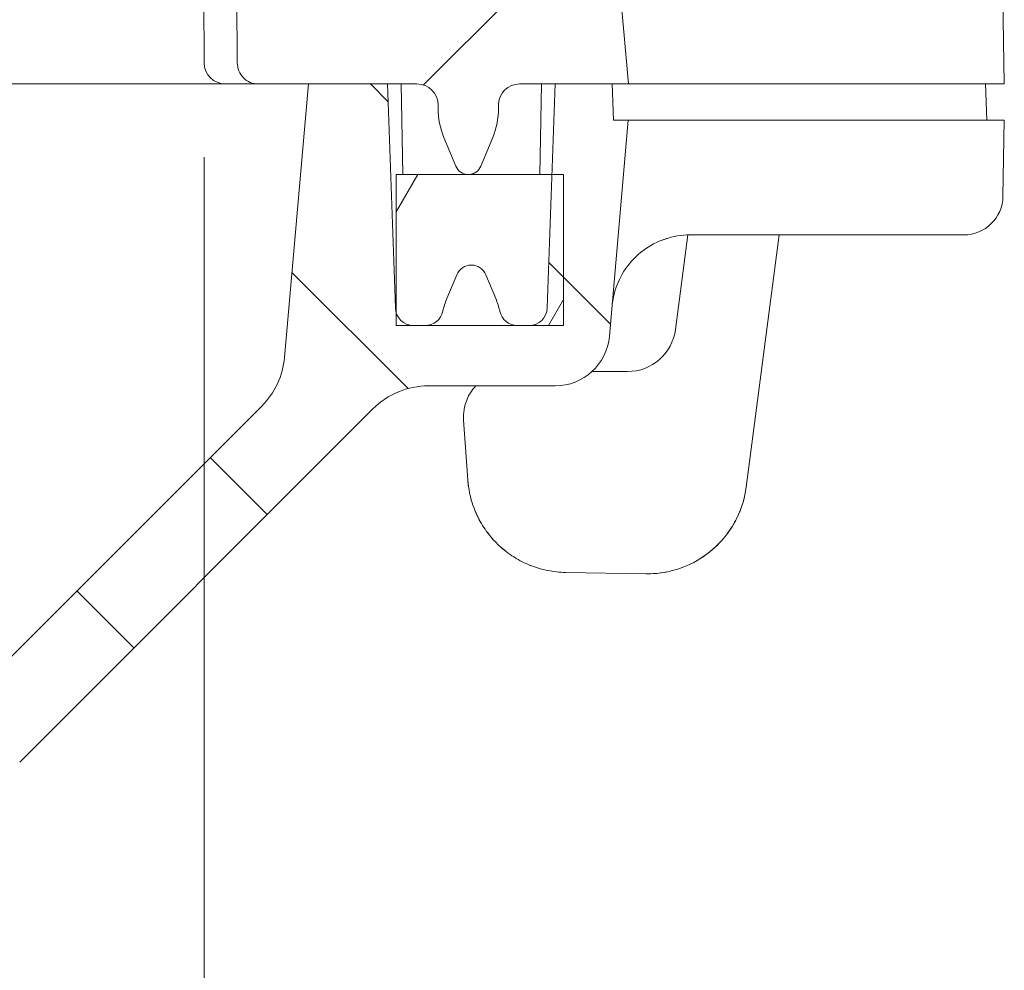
# Model space of a CAD drawing. Header units: inches. Extents: x 0.3 to 84.8, y 1.5 to 53.5.
# Tile 47 of 107: x 37.4 to 39, y 41.4 to 43. Entities that reach past the tile are written whole.
import ezdxf

# ---------------------------------------------------------------- set-up
doc = ezdxf.new("R2010")
doc.units = ezdxf.units.IN
doc.header["$LTSCALE"] = 2.5
doc.header["$MEASUREMENT"] = 0
for name, color, linetype, lineweight in [('Dimension (ANSI)', 7, 'Continuous', 9), ('Hatch (ANSI)', 7, 'Continuous', 9), ('Visible (ANSI)', 7, 'Continuous', 18)]:
    doc.layers.add(name, color=color, linetype=linetype, lineweight=lineweight)
doc.styles.add('Note Text (ANSI)', font='arial.ttf')
doc.dimstyles.new('.XX', dxfattribs={"dimscale": 2.5, "dimtxt": 0.0949999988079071, "dimasz": 0.125, "dimexe": 0.1875, "dimexo": 0.0625, "dimgap": 0.0625, "dimtad": 0, "dimtih": 1, "dimtoh": 1, "dimrnd": 1e-08, "dimzin": 0, "dimdsep": 46, "dimtxsty": 'Note Text (ANSI)', "dimblk": 'Filled-1', "dimcen": 0.09, "dimdle": 0.45, "dimclrd": 256, "dimclre": 256, "dimclrt": 256, "dimadec": 0, "dimazin": 1, "dimtfac": 1.263157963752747, "dimtofl": 0, "dimtmove": 0, "dimatfit": 3, "dimfxl": 1, "dimtolj": 1, "dimtzin": 4, "dimlwd": -1, "dimlwe": -1, "dimarcsym": 0})

# ---------------------------------------------------------------- blocks, each defined once
blk = doc.blocks.new('Filled-1')
at = {"color": 0}
for p, q in [((0, 0), (-0.9999999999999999, 0.25)), ((-0.9999999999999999, 0.25), (-0.9999999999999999, -0.25)), ((-0.9999999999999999, 0), (0, 0)), ((-0.9999999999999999, -0.25), (0, 0))]:
    blk.add_line(p, q, dxfattribs=at)
at = {"color": 0, "flags": 128}
blk.add_lwpolyline([(-0.9999999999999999, -0.25), (0, 0), (-0.9999999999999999, 0.25), (-0.9999999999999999, -0.25)], dxfattribs=at)
at = {"color": 0}
blk.add_solid([(-0.9999999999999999, -0.25), (0, 0), (-0.9999999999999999, 0.25), (-0.9999999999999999, -0.25)], dxfattribs=at)
blk = doc.blocks.new('*D47')
at = {"layer": 'Defpoints', "color": 0, "transparency": 16777216}
for p in [(29.68738394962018, 42.9482982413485), (37.68707984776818, 42.948298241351), (29.68738394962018, 40.25697789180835)]:
    blk.add_point(p, dxfattribs=at)
at = {"layer": 'Dimension (ANSI)', "transparency": 16777216}
for p, q in [((29.68738394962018, 42.7920482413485), (29.68738394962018, 39.78822789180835)), ((37.68707984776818, 42.792048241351), (37.68707984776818, 39.78822789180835)), ((29.99988394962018, 40.25697789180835), (33.22276651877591, 40.25697789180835)), ((37.37457984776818, 40.25697789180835), (34.15169727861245, 40.25697789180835))]:
    blk.add_line(p, q, dxfattribs=at)
at = {"layer": 'Dimension (ANSI)', "transparency": 16777216, "xscale": 0.3125, "yscale": 0.3125, "zscale": 0.3125, "rotation": 180}
blk.add_blockref('Filled-1', (29.68738394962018, 40.25697789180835), dxfattribs=at)
at = {"layer": 'Dimension (ANSI)', "transparency": 16777216, "xscale": 0.3125, "yscale": 0.3125, "zscale": 0.3125}
blk.add_blockref('Filled-1', (37.68707984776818, 40.25697789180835), dxfattribs=at)
at = {"layer": 'Dimension (ANSI)', "transparency": 16777216, "insert": (33.37901651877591, 40.37823897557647), "char_height": 0.2374999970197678, "attachment_point": 1, "style": 'Note Text (ANSI)'}
blk.add_mtext('\\A1;8.00', dxfattribs=at)

msp = doc.modelspace()

# ---------------------------------------------------------------- hatches: boundary and pattern name
at = {"layer": 'Hatch (ANSI)'}
h = msp.add_hatch(dxfattribs=at)
h.set_pattern_fill('ANSI31', color=256, scale=2.5, style=0)
h.set_pattern_definition([(45, (0, 0), (-0.2209708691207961, 0.2209708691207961), [])])
edge = h.paths.add_edge_path()
edge.add_spline(control_points=[(28.96682405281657, 43.05029987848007), (28.96551726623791, 43.0487070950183), (28.96427622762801, 43.0470604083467), (28.96208373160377, 43.04388740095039), (28.961115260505, 43.04237228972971), (28.96020229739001, 43.0408229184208)], knot_values=[-0.03955753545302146, -0.03955753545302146, -0.03955753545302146, -0.03955753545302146, -0.02382038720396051, -0.02382038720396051, -0.01009838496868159, -0.01009838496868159, -0.01009838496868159, -0.01009838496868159], degree=3, periodic=0)
edge.add_spline(control_points=[(28.96020229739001, 43.0408229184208), (28.95712428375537, 43.03519942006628), (28.95478447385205, 43.02917477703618), (28.95171197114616, 43.0165910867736), (28.95101492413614, 43.01002996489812), (28.95119225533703, 43.00349090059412)], knot_values=[-0.09882426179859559, -0.09882426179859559, -0.09882426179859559, -0.09882426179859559, -0.04997973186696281, -0.04997973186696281, -0.0001336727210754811, -0.0001336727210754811, -0.0001336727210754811, -0.0001336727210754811], degree=3, periodic=0)
edge.add_ellipse((28.92662732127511, 41.16898372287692), major_axis=(-0.06500989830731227, 3.724414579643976), ratio=0.01744974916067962, start_angle=297.91218873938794, end_angle=299.491697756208, ccw=False)
edge.add_line((28.95362457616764, 42.91345095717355), (29.01182714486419, 42.91345095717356))
edge.add_line((29.01182714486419, 42.91345095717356), (29.10626359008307, 42.91345095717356))
edge.add_line((29.10626359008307, 42.91345095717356), (29.16498189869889, 42.91345095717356))
edge.add_ellipse((29.16498189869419, 42.87845095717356), major_axis=(4.707345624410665e-12, 0.03500000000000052), ratio=1, start_angle=270.0000000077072, end_angle=359.99999999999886, ccw=False)
edge.add_line((29.19998189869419, 42.87845095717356), (29.19998189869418, 42.87281247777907))
edge.add_ellipse((29.32498189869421, 42.87281247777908), major_axis=(-0.125000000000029, -5.627606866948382e-15), ratio=1, start_angle=0, end_angle=22.49999999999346)
edge.add_line((29.20949695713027, 42.82497704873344), (29.22924164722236, 42.77730915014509))
edge.add_ellipse((29.24998189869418, 42.78590004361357), major_axis=(-0.02074025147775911, -0.008590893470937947), ratio=1, start_angle=1.802357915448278e-12, end_angle=134.9999999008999)
edge.add_line((29.27072215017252, 42.77730915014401), (29.29046684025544, 42.82497704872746))
edge.add_ellipse((29.17498189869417, 42.87281247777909), major_axis=(0.1154849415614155, -0.04783542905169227), ratio=1, start_angle=7.613296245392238e-13, end_angle=22.50000000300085)
edge.add_line((29.29998189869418, 42.87281247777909), (29.29998189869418, 42.87845095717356))
edge.add_ellipse((29.33498189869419, 42.87845095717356), major_axis=(-0.03500000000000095, 9.943926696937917e-16), ratio=1, start_angle=270.00000000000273, end_angle=359.9999999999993, ccw=False)
edge.add_line((29.33498189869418, 42.91345095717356), (29.38370020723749, 42.91345095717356))
edge.add_line((29.38370020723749, 42.91345095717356), (29.51473189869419, 42.91345095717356))
edge.add_line((29.51473189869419, 42.91345095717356), (29.59764057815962, 42.91345095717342))
edge.add_spline(control_points=[(29.59764057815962, 42.91345095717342), (29.60196064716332, 42.91345095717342), (29.60704514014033, 42.9144621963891), (29.61502744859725, 42.91776821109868), (29.61933775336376, 42.9206478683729), (29.62544719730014, 42.92675652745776), (29.62832736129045, 42.93106640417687), (29.63161429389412, 42.93900088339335), (29.63262603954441, 42.94401206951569), (29.63264474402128, 42.94829824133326)], knot_values=[0.1316660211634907, 0.1316660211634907, 0.1316660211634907, 0.1316660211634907, 0.16458492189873, 0.16458492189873, 0.1975016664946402, 0.1975016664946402, 0.2304179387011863, 0.2304179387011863, 0.2629449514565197, 0.2629449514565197, 0.2629449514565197, 0.2629449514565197], degree=3, periodic=0)
edge.add_line((29.63264474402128, 42.94829824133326), (29.65104405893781, 47.16454178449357))
edge.add_spline(control_points=[(29.65104405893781, 47.16454178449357), (29.65111007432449, 47.17966935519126), (29.65264097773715, 47.196112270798), (29.65912732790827, 47.22871862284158), (29.66416875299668, 47.24486576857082), (29.67597649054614, 47.27337003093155), (29.68383081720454, 47.28835312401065), (29.70252303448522, 47.31632561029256), (29.7133609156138, 47.3293150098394), (29.73517981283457, 47.35113220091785), (29.74817116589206, 47.36196982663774), (29.77614739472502, 47.38066134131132), (29.79113226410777, 47.38851523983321), (29.81964131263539, 47.40032318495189), (29.83579212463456, 47.40536491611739), (29.86879378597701, 47.41192879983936), (29.88564463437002, 47.41345095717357), (29.90107396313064, 47.41345095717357)], knot_values=[0.002764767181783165, 0.002764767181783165, 0.002764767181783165, 0.002764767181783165, 0.1175465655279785, 0.1175465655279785, 0.2350931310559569, 0.2350931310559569, 0.3526474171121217, 0.3526474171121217, 0.4702017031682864, 0.4702017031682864, 0.5877653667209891, 0.5877653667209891, 0.7053290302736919, 0.7053290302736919, 0.8229005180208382, 0.8229005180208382, 0.9404720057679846, 0.9404720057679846, 0.9404720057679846, 0.9404720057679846], degree=3, periodic=0)
edge.add_line((29.90107396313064, 47.41345095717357), (33.30948272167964, 47.41345095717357))
edge.add_spline(control_points=[(33.30948272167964, 47.41345095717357), (33.34491076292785, 47.41345095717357), (33.3874201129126, 47.41284634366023), (33.50546169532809, 47.41062451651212), (33.60459744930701, 47.40837207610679), (33.76986634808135, 47.40837207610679), (33.86900210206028, 47.41062451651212), (33.98704368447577, 47.41284634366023), (34.02955303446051, 47.41345095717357), (34.06498107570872, 47.41345095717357)], knot_values=[6.029647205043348, 6.029647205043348, 6.029647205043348, 6.029647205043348, 6.299608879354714, 6.299608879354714, 6.929283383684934, 6.929283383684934, 7.558957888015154, 7.558957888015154, 7.82891956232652, 7.82891956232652, 7.82891956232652, 7.82891956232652], degree=3, periodic=0)
edge.add_line((34.06498107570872, 47.41345095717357), (37.47338983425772, 47.41345095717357))
edge.add_spline(control_points=[(37.47338983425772, 47.41345095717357), (37.48881916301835, 47.41345095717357), (37.50567001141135, 47.41192879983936), (37.53867167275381, 47.40536491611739), (37.55482248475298, 47.40032318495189), (37.58333153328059, 47.38851523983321), (37.59831640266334, 47.38066134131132), (37.62629263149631, 47.36196982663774), (37.63928398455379, 47.35113220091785), (37.66110288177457, 47.3293150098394), (37.67194076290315, 47.31632561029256), (37.69063298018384, 47.28835312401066), (37.69848730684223, 47.27337003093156), (37.71029504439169, 47.24486576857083), (37.7153364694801, 47.22871862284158), (37.72182281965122, 47.196112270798), (37.72335372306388, 47.17966935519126), (37.72341973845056, 47.16454178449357)], knot_values=[2.821416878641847, 2.821416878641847, 2.821416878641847, 2.821416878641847, 2.938988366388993, 2.938988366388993, 3.05655985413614, 3.05655985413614, 3.174123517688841, 3.174123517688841, 3.291687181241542, 3.291687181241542, 3.409241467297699, 3.409241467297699, 3.526795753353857, 3.526795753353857, 3.644342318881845, 3.644342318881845, 3.759124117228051, 3.759124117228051, 3.759124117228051, 3.759124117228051], degree=3, periodic=0)
edge.add_line((37.72341973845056, 47.16454178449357), (37.74181905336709, 42.94829824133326))
edge.add_spline(control_points=[(37.74181905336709, 42.94829824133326), (37.74183775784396, 42.94401206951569), (37.74284950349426, 42.93900088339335), (37.74613643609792, 42.93106640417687), (37.74901660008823, 42.92675652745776), (37.75512604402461, 42.9206478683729), (37.75943634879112, 42.91776821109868), (37.76741865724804, 42.9144621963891), (37.77250315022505, 42.91345095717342), (37.77682321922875, 42.91345095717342)], knot_values=[0.263719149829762, 0.263719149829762, 0.263719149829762, 0.263719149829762, 0.2962461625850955, 0.2962461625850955, 0.3291624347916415, 0.3291624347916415, 0.3620791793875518, 0.3620791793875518, 0.3949980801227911, 0.3949980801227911, 0.3949980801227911, 0.3949980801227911], degree=3, periodic=0)
edge.add_line((37.77682321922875, 42.91345095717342), (37.85973189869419, 42.91345095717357))
edge.add_line((37.85973189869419, 42.91345095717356), (37.99076359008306, 42.91345095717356))
edge.add_line((37.99076359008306, 42.91345095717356), (38.03948189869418, 42.91345095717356))
edge.add_ellipse((38.03948189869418, 42.87845095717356), major_axis=(6.993530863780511e-16, 0.03500000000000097), ratio=1, start_angle=270.00000000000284, end_angle=360, ccw=False)
edge.add_line((38.07448189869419, 42.87845095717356), (38.07448189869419, 42.87281247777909))
edge.add_ellipse((38.19948189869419, 42.87281247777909), major_axis=(-0.1250000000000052, -1.966930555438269e-15), ratio=1, start_angle=0, end_angle=22.50000000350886)
edge.add_line((38.0839969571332, 42.82497704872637), (38.10374164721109, 42.7773091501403))
edge.add_ellipse((38.12448189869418, 42.78590004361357), major_axis=(-0.02074025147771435, -0.008590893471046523), ratio=1, start_angle=0, end_angle=134.9999998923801)
edge.add_line((38.14522215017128, 42.77730915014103), (38.16496684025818, 42.8249770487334))
edge.add_ellipse((38.04948189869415, 42.87281247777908), major_axis=(0.1154849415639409, -0.04783542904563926), ratio=1, start_angle=0, end_angle=22.49999999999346)
edge.add_line((38.17448189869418, 42.87281247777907), (38.17448189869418, 42.87845095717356))
edge.add_ellipse((38.20948189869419, 42.87845095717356), major_axis=(-0.03500000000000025, 2.076204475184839e-16), ratio=1, start_angle=270.00000000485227, end_angle=360.00000000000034, ccw=False)
edge.add_line((38.20948189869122, 42.91345095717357), (38.26820020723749, 42.91345095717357))
edge.add_line((38.26820020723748, 42.91345095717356), (38.36263665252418, 42.91345095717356))
edge.add_line((38.36263665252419, 42.91345095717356), (38.38973189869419, 42.91345095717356))
edge.add_line((38.38973189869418, 42.91345095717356), (38.35117882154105, 43.35411464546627))
edge.add_ellipse((38.28642604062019, 43.34845095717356), major_axis=(0.06475278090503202, 0.005663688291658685), ratio=1, start_angle=0, end_angle=85.00209744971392)
edge.add_line((38.28642510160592, 43.41345095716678), (38.18412968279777, 43.41345105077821))
edge.add_ellipse((38.18413057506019, 43.34845095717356), major_axis=(-8.922611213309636e-07, 0.06499999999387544), ratio=1, start_angle=0, end_angle=89.74953436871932)
edge.add_line((38.11913119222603, 43.34873420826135), (38.1181251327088, 43.11816726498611))
edge.add_ellipse((38.05312576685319, 43.11845095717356), major_axis=(0.064999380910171, -0.0002836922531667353), ratio=1, start_angle=270.2494811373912, end_angle=360.00000000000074, ccw=False)
edge.add_line((38.05312510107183, 43.05345095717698), (37.94610339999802, 43.05345095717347))
edge.add_spline(control_points=[(37.94610339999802, 43.05345095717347), (37.93808016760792, 43.05345095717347), (37.92863725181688, 43.05532909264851), (37.91381257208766, 43.06146921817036), (37.90580756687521, 43.06681747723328), (37.89446174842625, 43.07816241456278), (37.88911319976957, 43.08616631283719), (37.88300928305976, 43.10090137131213), (37.88113044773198, 43.11020756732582), (37.88109571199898, 43.11816734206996)], knot_values=[0.2445225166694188, 0.2445225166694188, 0.2445225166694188, 0.2445225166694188, 0.305659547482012, 0.305659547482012, 0.3667925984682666, 0.3667925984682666, 0.4279208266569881, 0.4279208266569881, 0.4883261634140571, 0.4883261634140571, 0.4883261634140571, 0.4883261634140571], degree=3, periodic=0)
edge.add_line((37.88109571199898, 43.11816734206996), (37.86343503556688, 47.16515264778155))
edge.add_spline(control_points=[(37.86343503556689, 47.16515264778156), (37.86333205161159, 47.18875166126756), (37.86094384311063, 47.21440261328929), (37.85082513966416, 47.26526853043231), (37.84296051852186, 47.29045808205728), (37.82454045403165, 47.33492473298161), (37.81228771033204, 47.3582983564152), (37.78312786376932, 47.40193543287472), (37.76622077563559, 47.42219889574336), (37.73218330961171, 47.45623371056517), (37.71191680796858, 47.4731404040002), (37.66827390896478, 47.50229916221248), (37.64489752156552, 47.51455124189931), (37.60042341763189, 47.53297163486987), (37.57522815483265, 47.54083673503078), (37.52374557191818, 47.55107639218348), (37.49745825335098, 47.55345095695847), (37.47338850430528, 47.55345095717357)], knot_values=[0.004313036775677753, 0.004313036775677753, 0.004313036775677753, 0.004313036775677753, 0.1833726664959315, 0.1833726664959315, 0.3667453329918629, 0.3667453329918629, 0.5501299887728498, 0.5501299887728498, 0.7335146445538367, 0.7335146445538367, 0.9169138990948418, 0.9169138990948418, 1.100313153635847, 1.100313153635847, 1.283724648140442, 1.283724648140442, 1.467136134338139, 1.467136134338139, 1.467136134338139, 1.467136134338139], degree=3, periodic=0)
edge.add_line((37.47338850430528, 47.55345095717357), (29.90107529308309, 47.55345095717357))
edge.add_spline(control_points=[(29.90107529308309, 47.55345095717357), (29.87700554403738, 47.55345095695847), (29.85071822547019, 47.55107639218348), (29.79923564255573, 47.54083673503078), (29.77404037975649, 47.53297163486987), (29.72956627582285, 47.51455124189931), (29.70618988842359, 47.50229916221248), (29.66254698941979, 47.4731404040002), (29.64228048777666, 47.45623371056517), (29.60824302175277, 47.42219889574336), (29.59133593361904, 47.40193543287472), (29.56217608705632, 47.35829835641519), (29.5499233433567, 47.33492473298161), (29.53150327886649, 47.29045808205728), (29.52363865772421, 47.2652685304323), (29.51351995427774, 47.21440261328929), (29.51113174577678, 47.18875166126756), (29.51102876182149, 47.16515264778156)], knot_values=[4.401410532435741, 4.401410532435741, 4.401410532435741, 4.401410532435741, 4.584822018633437, 4.584822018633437, 4.768233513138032, 4.768233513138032, 4.951632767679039, 4.951632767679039, 5.135032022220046, 5.135032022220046, 5.318416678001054, 5.318416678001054, 5.501801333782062, 5.501801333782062, 5.685174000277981, 5.685174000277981, 5.864233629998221, 5.864233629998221, 5.864233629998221, 5.864233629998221], degree=3, periodic=0)
edge.add_line((29.51102876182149, 47.16515264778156), (29.4933680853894, 43.11816734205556))
edge.add_spline(control_points=[(29.4933680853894, 43.11816734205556), (29.49333334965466, 43.11020756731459), (29.49145451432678, 43.10090137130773), (29.4853505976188, 43.08616631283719), (29.48000204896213, 43.07816241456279), (29.46865623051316, 43.06681747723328), (29.46065122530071, 43.06146921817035), (29.44582654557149, 43.05532909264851), (29.43638362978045, 43.05345095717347), (29.42836039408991, 43.05345095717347)], knot_values=[0.4897639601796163, 0.4897639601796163, 0.4897639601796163, 0.4897639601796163, 0.5501692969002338, 0.5501692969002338, 0.6112975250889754, 0.6112975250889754, 0.6724305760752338, 0.6724305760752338, 0.7335676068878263, 0.7335676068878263, 0.7335676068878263, 0.7335676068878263], degree=3, periodic=0)
edge.add_line((29.42836039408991, 43.05345095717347), (29.32133803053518, 43.05345095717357))
edge.add_ellipse((29.32133803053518, 43.11845095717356), major_axis=(-6.993530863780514e-16, -0.06500000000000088), ratio=1, start_angle=270.2499999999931, end_angle=360.0000000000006, ccw=False)
edge.add_line((29.25633864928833, 43.11816734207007), (29.25533260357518, 43.34873457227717))
edge.add_ellipse((29.19033322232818, 43.34845095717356), major_axis=(0.06499938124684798, 0.0002836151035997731), ratio=1, start_angle=0, end_angle=89.74999994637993)
edge.add_line((29.19033322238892, 43.41345095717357), (29.08710333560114, 43.41345095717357))
edge.add_spline(control_points=[(29.08710333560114, 43.41345095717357), (29.08664727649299, 43.41343933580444), (29.08618441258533, 43.41342576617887), (29.08571365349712, 43.41340939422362)], knot_values=[-0.153580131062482, -0.153580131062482, -0.153580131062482, -0.153580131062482, -0.1509708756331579, -0.1509708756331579, -0.1509708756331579, -0.1509708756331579], degree=3, periodic=0)
edge.add_ellipse((29.08803775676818, 43.34845095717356), major_axis=(-0.00232410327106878, 0.06495843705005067), ratio=1, start_angle=3.010064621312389e-16, end_angle=43.4619196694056)
edge.add_spline(control_points=[(29.04166773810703, 43.39400116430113), (29.03760962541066, 43.38986967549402), (29.03396045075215, 43.3855203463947), (29.02631251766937, 43.37535496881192), (29.0216632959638, 43.36791230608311), (29.0177652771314, 43.35727969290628), (29.01712836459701, 43.35452244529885), (29.0168233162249, 43.35216514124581)], knot_values=[-0.0779393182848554, -0.0779393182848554, -0.0779393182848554, -0.0779393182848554, -0.05679785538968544, -0.05679785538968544, -0.02267866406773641, -0.02267866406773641, -0.007525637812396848, -0.007525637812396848, -0.007525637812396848, -0.007525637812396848], degree=3, periodic=0)
edge.add_spline(control_points=[(29.0168233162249, 43.35216514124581), (29.01667003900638, 43.35099462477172), (29.01652652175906, 43.34982440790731), (29.01625992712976, 43.34748408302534), (29.0161371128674, 43.34631713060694), (29.01602444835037, 43.34514767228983)], knot_values=[-0.01807819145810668, -0.01807819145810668, -0.01807819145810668, -0.01807819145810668, -0.009082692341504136, -0.009082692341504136, -0.0001298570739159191, -0.0001298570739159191, -0.0001298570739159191, -0.0001298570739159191], degree=3, periodic=0)
edge.add_ellipse((29.09922620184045, 44.96791819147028), major_axis=(-0.3258436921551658, -3.724410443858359), ratio=0.01738601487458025, start_angle=60.26214837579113, end_angle=64.25657189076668, ccw=False)
edge.add_spline(control_points=[(28.99382216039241, 43.11557085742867), (28.99265179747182, 43.1036191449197), (28.98974224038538, 43.09196167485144), (28.98057410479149, 43.06982429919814), (28.97440270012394, 43.05954617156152), (28.96682405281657, 43.05029987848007)], knot_values=[-0.1824139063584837, -0.1824139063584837, -0.1824139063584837, -0.1824139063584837, -0.09110090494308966, -0.09110090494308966, -1.315043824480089e-06, -1.315043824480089e-06, -1.315043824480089e-06, -1.315043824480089e-06], degree=3, periodic=0)
h = msp.add_hatch(dxfattribs=at)
h.set_pattern_fill('ANSI31', color=256, scale=2.5, angle=90.00021045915, style=0)
h.set_pattern_definition([(135.00021045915, (0, 0), (-0.2209700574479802, -0.2209716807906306), [])])
edge = h.paths.add_edge_path()
edge.add_line((29.51473189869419, 42.91345095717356), (29.38370020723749, 42.91345095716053))
edge.add_line((29.38370020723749, 42.91345095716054), (29.37846209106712, 42.76345095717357))
edge.add_line((29.37846209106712, 42.76345095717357), (29.3707429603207, 42.54240397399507))
edge.add_ellipse((29.34076123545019, 42.54345095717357), major_axis=(0.02998172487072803, -0.001046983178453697), ratio=1, start_angle=271.99999695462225, end_angle=359.99999999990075, ccw=False)
edge.add_line((29.3407612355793, 42.51345095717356), (29.32137899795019, 42.51345095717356))
edge.add_ellipse((29.32137899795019, 42.54345095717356), major_axis=(8.479507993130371e-49, -0.0299999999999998), ratio=1, start_angle=282.4591737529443, end_angle=360, ccw=False)
edge.add_ellipse((29.17002925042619, 42.51001065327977), major_axis=(0.1220562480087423, 0.02696798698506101), ratio=1, start_angle=0, end_angle=10.04082631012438)
edge.add_line((29.28551419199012, 42.55784608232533), (29.2691788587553, 42.59728306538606))
edge.add_ellipse((29.24498189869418, 42.58726035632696), major_axis=(0.02419696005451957, 0.01002270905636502), ratio=1, start_angle=6.215370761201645e-13, end_angle=134.9999998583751)
edge.add_line((29.22078493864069, 42.59728306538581), (29.20444960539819, 42.55784608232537))
edge.add_ellipse((29.31993454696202, 42.51001065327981), major_axis=(-0.1154849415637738, 0.04783542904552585), ratio=1, start_angle=0, end_angle=10.04082630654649)
edge.add_ellipse((29.16858479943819, 42.54345095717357), major_axis=(0.02929349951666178, -0.006472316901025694), ratio=1, start_angle=282.4591737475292, end_angle=359.99999999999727, ccw=False)
edge.add_line((29.16858479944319, 42.51345095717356), (29.14920256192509, 42.51345094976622))
edge.add_ellipse((29.14920256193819, 42.54345095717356), major_axis=(-1.309608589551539e-11, -0.02999999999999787), ratio=1, start_angle=285.0523876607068, end_angle=360.0000000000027, ccw=False)
edge.add_ellipse((29.14920256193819, 42.54345095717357), major_axis=(-0.0289706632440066, -0.007791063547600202), ratio=1, start_angle=346.9476141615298, end_angle=359.99999999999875, ccw=False)
edge.add_line((29.11922083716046, 42.54240397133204), (29.10626359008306, 42.91345095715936))
edge.add_line((29.10626359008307, 42.91345095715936), (29.01182714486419, 42.91345095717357))
edge.add_line((29.01182714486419, 42.91345095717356), (29.00973189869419, 42.85345095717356))
edge.add_line((29.00973189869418, 42.85345095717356), (28.98498121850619, 42.85345095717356))
edge.add_line((28.98498121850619, 42.85345095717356), (29.0162885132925, 42.49560694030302))
edge.add_ellipse((29.10594603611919, 42.50345095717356), major_axis=(-0.08965752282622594, -0.007844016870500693), ratio=1, start_angle=0, end_angle=84.99999998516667)
edge.add_line((29.10594603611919, 42.41345095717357), (29.31588413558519, 42.41345095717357))
edge.add_ellipse((29.31588413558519, 42.28345095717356), major_axis=(-3.674453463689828e-48, 0.1299999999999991), ratio=1, start_angle=314.9999999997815, end_angle=360, ccw=False)
edge.add_line((29.40780801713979, 42.37537483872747), (29.99293514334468, 41.7902477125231))
edge.add_spline(control_points=[(29.99293514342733, 41.7902477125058), (30.00681093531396, 41.77637192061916), (30.02333409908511, 41.7625867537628), (30.05891618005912, 41.73881142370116), (30.07797509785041, 41.72882126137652), (30.11423401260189, 41.7138021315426), (30.13477451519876, 41.70738941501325), (30.17487281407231, 41.699413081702), (30.19435438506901, 41.69745069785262), (30.21250378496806, 41.69714825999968)], knot_values=[3.588649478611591, 3.588649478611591, 3.588649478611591, 3.588649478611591, 3.738179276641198, 3.738179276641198, 3.887709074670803, 3.887709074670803, 4.037237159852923, 4.037237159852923, 4.173418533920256, 4.173418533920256, 4.173418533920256, 4.173418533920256], degree=3, periodic=0)
edge.add_ellipse((33.68723189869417, 250.2167842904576), major_axis=(-3.474728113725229, -208.5196360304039), ratio=1, start_angle=4.22702251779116e-15, end_angle=1.909353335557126)
edge.add_spline(control_points=[(37.16196001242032, 41.69714825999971), (37.18010941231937, 41.69745069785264), (37.19959098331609, 41.699413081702), (37.23968928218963, 41.70738941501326), (37.26022978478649, 41.71380213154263), (37.29648869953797, 41.72882126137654), (37.31554761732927, 41.73881142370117), (37.35112969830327, 41.76258675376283), (37.36765286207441, 41.77637192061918), (37.38152865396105, 41.79024771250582)], knot_values=[0.6114474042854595, 0.6114474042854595, 0.6114474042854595, 0.6114474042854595, 0.7476287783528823, 0.7476287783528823, 0.8971568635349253, 0.8971568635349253, 1.046686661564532, 1.046686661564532, 1.19621645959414, 1.19621645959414, 1.19621645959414, 1.19621645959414], degree=3, periodic=0)
edge.add_line((37.38152865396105, 41.79024771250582), (37.96665578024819, 42.37537483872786))
edge.add_ellipse((38.05857966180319, 42.28345095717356), major_axis=(-0.09192388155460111, 0.0919238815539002), ratio=1, start_angle=314.99999999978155, end_angle=359.9999999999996, ccw=False)
edge.add_line((38.05857966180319, 42.41345095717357), (38.26851776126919, 42.41345095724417))
edge.add_ellipse((38.26851776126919, 42.50345095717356), major_axis=(2.543852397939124e-48, -0.08999999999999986), ratio=1, start_angle=0, end_angle=84.99928686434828)
edge.add_line((38.35817518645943, 42.49560582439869), (38.38948257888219, 42.85345095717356))
edge.add_line((38.38948257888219, 42.85345095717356), (38.36473189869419, 42.85345095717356))
edge.add_line((38.36473189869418, 42.85345095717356), (38.36263665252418, 42.91345095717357))
edge.add_line((38.36263665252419, 42.91345095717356), (38.26820020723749, 42.91345095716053))
edge.add_line((38.26820020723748, 42.91345095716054), (38.26296209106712, 42.76345095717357))
edge.add_line((38.26296209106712, 42.76345095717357), (38.2552429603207, 42.54240397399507))
edge.add_ellipse((38.22526123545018, 42.54345095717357), major_axis=(0.02998172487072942, -0.001046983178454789), ratio=1, start_angle=271.99999672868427, end_angle=359.9999999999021, ccw=False)
edge.add_line((38.22526123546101, 42.51345095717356), (38.20587899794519, 42.51345095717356))
edge.add_ellipse((38.20587899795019, 42.54345095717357), major_axis=(-4.998975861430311e-12, -0.03000000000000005), ratio=1, start_angle=282.45917374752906, end_angle=360, ccw=False)
edge.add_ellipse((38.05452925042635, 42.51001065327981), major_axis=(0.1220562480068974, 0.02696798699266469), ratio=1, start_angle=6.836940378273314e-13, end_angle=10.04082630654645)
edge.add_line((38.17001419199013, 42.55784608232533), (38.15367885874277, 42.59728306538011))
edge.add_ellipse((38.12948189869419, 42.58726035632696), major_axis=(0.02419696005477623, 0.01002270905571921), ratio=1, start_angle=5.088887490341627e-13, end_angle=134.9999998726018)
edge.add_line((38.10528493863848, 42.59728306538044), (38.08894960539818, 42.55784608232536))
edge.add_ellipse((38.20443454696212, 42.51001065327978), major_axis=(-0.1154849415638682, 0.04783542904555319), ratio=1, start_angle=0, end_angle=10.04082630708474)
edge.add_ellipse((38.05308479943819, 42.54345095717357), major_axis=(0.02929349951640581, -0.006472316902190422), ratio=1, start_angle=282.4591737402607, end_angle=359.9999999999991, ccw=False)
edge.add_line((38.05308479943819, 42.51345095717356), (38.03370256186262, 42.51345094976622))
edge.add_ellipse((38.03370256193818, 42.54345095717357), major_axis=(-7.556859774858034e-11, -0.03000000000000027), ratio=1, start_angle=288.3734626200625, end_angle=360, ccw=False)
edge.add_ellipse((38.03370256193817, 42.54345095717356), major_axis=(-0.02847066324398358, -0.009456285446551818), ratio=1, start_angle=343.626539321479, end_angle=359.9999999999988, ccw=False)
edge.add_line((38.00372083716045, 42.54240397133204), (37.99076359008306, 42.91345095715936))
edge.add_line((37.99076359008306, 42.91345095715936), (37.85973189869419, 42.91345095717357))
edge.add_line((37.85973189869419, 42.91345095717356), (37.8201114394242, 42.46058703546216))
edge.add_ellipse((37.69060612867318, 42.47191728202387), major_axis=(0.1295053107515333, -0.01133024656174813), ratio=1, start_angle=319.9999999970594, end_angle=359.9999999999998, ccw=False)
edge.add_line((37.78253001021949, 42.37999340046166), (37.32653370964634, 41.92399709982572))
edge.add_spline(control_points=[(37.32653370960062, 41.92399709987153), (37.31518878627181, 41.91265217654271), (37.2991805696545, 41.90195572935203), (37.27021140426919, 41.88995607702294), (37.25236818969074, 41.88620327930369), (37.23682159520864, 41.88593839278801)], knot_values=[1.467057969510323, 1.467057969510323, 1.467057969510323, 1.467057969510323, 1.589314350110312, 1.589314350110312, 1.705991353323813, 1.705991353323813, 1.705991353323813, 1.705991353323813], degree=3, periodic=0)
edge.add_ellipse((33.6872318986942, 250.2167842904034), major_axis=(3.549589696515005, -208.3308458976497), ratio=1, start_angle=358.0477511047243, end_angle=360, ccw=False)
edge.add_spline(control_points=[(30.13764220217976, 41.88593839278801), (30.12209564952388, 41.88620327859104), (30.10425258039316, 41.88995603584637), (30.07528339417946, 41.90195562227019), (30.05927507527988, 41.91265211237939), (30.04793008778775, 41.92399709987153)], knot_values=[0.2500859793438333, 0.2500859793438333, 0.2500859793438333, 0.2500859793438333, 0.3667622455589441, 0.3667622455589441, 0.4890193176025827, 0.4890193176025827, 0.4890193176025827, 0.4890193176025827], degree=3, periodic=0)
edge.add_line((30.04793008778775, 41.92399709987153), (29.59193378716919, 42.37999340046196))
edge.add_ellipse((29.68385766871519, 42.47191728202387), major_axis=(-0.09192388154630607, -0.09192388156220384), ratio=1, start_angle=319.9999999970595, end_angle=360, ccw=False)
edge.add_line((29.55435235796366, 42.46058703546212), (29.51473189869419, 42.91345095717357))
h = msp.add_hatch(dxfattribs=at)
h.set_pattern_fill('ANSI31', color=256, scale=2.5, angle=14.999977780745, style=0)
h.set_pattern_definition([(59.99997778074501, (0, 0), (-0.2706328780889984, 0.1562501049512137), [])])
h.paths.add_polyline_path([(38.00523189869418, 42.76345095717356), (38.00523189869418, 42.53399467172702), (38.00523189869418, 42.51345095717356), (38.03370256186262, 42.51345095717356), (38.05308479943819, 42.51345095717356), (38.20587899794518, 42.51345095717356), (38.22526123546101, 42.51345095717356), (38.28223189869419, 42.51345095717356), (38.28223189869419, 42.76345095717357), (38.26296209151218, 42.76345095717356)])
h.paths.add_polyline_path([(29.39723189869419, 42.51345095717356), (29.39723189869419, 42.76345095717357), (29.37846209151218, 42.76345095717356), (29.12023189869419, 42.76345095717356), (29.12023189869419, 42.53565989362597), (29.12023189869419, 42.51345095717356), (29.14920256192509, 42.51345095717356), (29.16858479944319, 42.51345095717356), (29.32137899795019, 42.51345095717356), (29.3407612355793, 42.51345095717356)])

# ---------------------------------------------------------------- linework, layer by layer
at = {"layer": 'Visible (ANSI)'}
for p, q in [((37.68707984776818, 42.948298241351), (37.6686828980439, 47.16454178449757)), ((37.72341973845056, 47.16454178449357), (37.74181905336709, 42.94829824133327)), ((38.38973189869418, 42.91345095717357), (38.35117882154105, 43.35411464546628)), ((39.00898291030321, 43.09958537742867), (39.01223189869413, 42.91345095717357)), ((37.72207901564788, 42.91345095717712), (37.32723189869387, 42.91345095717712)), ((37.72207951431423, 42.91345095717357), (37.72207901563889, 42.91345095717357)), ((37.72207951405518, 42.91345095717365), (37.72694851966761, 42.91345095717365)), ((37.77682321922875, 42.91345095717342), (37.72694852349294, 42.91345095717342)), ((37.77682321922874, 42.91345095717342), (38.03948189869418, 42.91345095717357)), ((37.85973189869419, 42.91345095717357), (37.82011143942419, 42.46058703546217)), ((37.99076359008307, 42.91345095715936), (37.85973189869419, 42.91345095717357)), ((38.00372083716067, 42.54240397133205), (37.99076359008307, 42.91345095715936)), ((38.0132635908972, 42.91345095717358), (38.01588185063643, 42.76345095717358)), ((38.20948189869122, 42.91345095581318), (38.38973189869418, 42.91345095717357)), ((38.24570020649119, 42.91345095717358), (38.24308194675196, 42.76345095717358)), ((38.26820020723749, 42.91345095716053), (38.2552429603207, 42.54240397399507)), ((38.36263665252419, 42.91345095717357), (38.26820020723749, 42.91345095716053)), ((38.36473189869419, 42.85345095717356), (38.36263665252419, 42.91345095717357)), ((38.45503988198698, 42.91345095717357), (38.38973189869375, 42.91345095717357)), ((38.82473189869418, 42.91345095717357), (38.45503988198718, 42.91345095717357)), ((38.82473189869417, 42.91345095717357), (39.01223189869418, 42.91345095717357)), ((38.98113665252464, 42.91345095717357), (38.98323189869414, 42.85345095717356)), ((38.07448189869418, 42.87845095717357), (38.07448189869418, 42.87281247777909)), ((38.17448189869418, 42.87281247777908), (38.17448189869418, 42.87845095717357)), ((38.35817519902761, 42.49560582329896), (38.38948257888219, 42.85345095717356)), ((38.38948257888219, 42.85345095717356), (38.36473189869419, 42.85345095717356)), ((38.38948257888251, 42.85345095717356), (38.45479056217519, 42.85345095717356)), ((38.45479056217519, 42.85345095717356), (38.82470824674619, 42.85345095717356)), ((39.0121845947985, 42.85345095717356), (38.82470824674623, 42.85345095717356)), ((39.00998291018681, 42.72731653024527), (39.01218459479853, 42.85345095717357)), ((38.08399695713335, 42.82497704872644), (38.10374164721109, 42.77730915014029)), ((38.14522215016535, 42.77730915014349), (38.16496684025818, 42.82497704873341)), ((38.00523189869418, 42.76345095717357), (38.00523189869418, 42.51345095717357)), ((38.28223189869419, 42.76345095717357), (38.00523189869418, 42.76345095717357)), ((38.28223189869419, 42.51345095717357), (38.28223189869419, 42.76345095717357)), ((38.46760848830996, 42.50674645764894), (38.48812049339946, 42.66339126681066)), ((38.49197688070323, 42.66344871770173), (38.49197646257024, 42.66344871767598)), ((38.49197646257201, 42.66344870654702), (38.49198278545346, 42.66344870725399)), ((38.49198278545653, 42.66344871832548), (38.4919768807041, 42.66344871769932)), ((38.79111235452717, 42.66345095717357), (38.49198278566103, 42.66345039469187)), ((38.63940891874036, 42.66345095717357), (38.58470755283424, 42.24571047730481)), ((38.79111235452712, 42.66345095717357), (38.94499281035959, 42.66345095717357)), ((38.10528493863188, 42.59728306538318), (38.08894960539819, 42.55784608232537)), ((38.17001419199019, 42.55784608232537), (38.15367885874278, 42.59728306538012)), ((38.00523189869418, 42.51345095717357), (38.28223189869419, 42.51345095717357)), ((38.0530847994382, 42.51345095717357), (38.03370256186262, 42.51345094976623)), ((38.22526123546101, 42.5134508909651), (38.20587899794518, 42.51345095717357)), ((38.32931501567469, 42.43709062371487), (38.38833706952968, 42.43713172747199)), ((38.05857966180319, 42.41345095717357), (38.26851776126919, 42.41345095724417)), ((37.78253001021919, 42.37999340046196), (37.32653370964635, 41.92399709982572)), ((37.38152865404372, 41.7902477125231), (37.9666557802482, 42.37537483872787)), ((38.12366604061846, 42.25773597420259), (38.11667615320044, 42.35670904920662)), ((38.41833932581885, 42.1021569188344), (38.28549096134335, 42.10438340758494))]:
    msp.add_line(p, q, dxfattribs=at)
for centre, radius, start, end in [((37.72207951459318, 42.94845095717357), 0.03499999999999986, 180.2499999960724, 269.9999995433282), ((38.03948189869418, 42.87845095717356), 0.035000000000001, 0, 90), ((38.20948189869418, 42.87845095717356), 0.03500000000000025, 90.0000000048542, 180), ((38.19948189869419, 42.87281247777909), 0.1250000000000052, 180, 202.500000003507), ((38.04948189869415, 42.87281247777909), 0.1250000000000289, 337.5000000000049, 0), ((38.12448189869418, 42.78590004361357), 0.02244908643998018, 202.500000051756, 337.4999999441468), ((38.94499281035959, 42.72845095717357), 0.06500000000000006, 270.0000000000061, 358.9999819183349), ((38.12948189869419, 42.58726035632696), 0.02619060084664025, 22.50000006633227, 157.4999999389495), ((38.20443454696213, 42.51001065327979), 0.1249999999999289, 157.5000000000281, 167.5408263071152), ((38.05452925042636, 42.51001065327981), 0.1249999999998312, 12.45917369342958, 22.49999999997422), ((38.03370256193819, 42.54345095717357), 0.0299999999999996, 182.000001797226, 269.9999998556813), ((38.0530847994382, 42.54345095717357), 0.0300000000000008, 270.0000000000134, 347.5408262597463), ((38.20587899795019, 42.54345095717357), 0.03000000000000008, 192.4591737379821, 269.99999999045), ((38.22526123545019, 42.54345095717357), 0.03000000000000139, 270.0000000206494, 358.0000032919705), ((38.26851776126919, 42.50345095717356), 0.08999999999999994, 270, 354.9992868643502), ((37.69060612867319, 42.47191728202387), 0.1300000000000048, 314.9999999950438, 354.9999999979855), ((38.05857966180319, 42.28345095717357), 0.1299999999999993, 90, 135.000000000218)]:
    msp.add_arc(centre, radius, start, end, dxfattribs=at)
for centre, major_axis, ratio, start_param, end_param in [((38.50874519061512, 42.7250477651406), (-0.129505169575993, 0.01133022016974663), 0.03022689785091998, 8.160308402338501e-06, 0.0001393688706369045), ((38.50874519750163, 42.72504748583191), (-0.1295003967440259, 0.01132979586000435), 0.0302125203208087, 6.283121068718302, 6.283261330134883), ((38.02370887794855, 42.54310146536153), (-0.01998793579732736, -0.0006956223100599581), 0.01937374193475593, 6.282689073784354, 6.283194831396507), ((38.38833411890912, 42.51707660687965), (0.0599417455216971, 0.05293176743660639), 0.9994862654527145, 3.989359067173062, 5.429974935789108), ((38.1585802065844, 42.26019988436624), (-0.03491426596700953, -0.00246386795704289), 0.1587662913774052, 8.846029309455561e-06, 2.647572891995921e-05), ((38.55001117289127, 42.2502521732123), (0.03469608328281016, -0.004541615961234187), 0.1617629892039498, 6.283154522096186, 6.283177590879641)]:
    msp.add_ellipse(centre, major_axis=major_axis, ratio=ratio, start_param=start_param, end_param=end_param, dxfattribs=at)
for points, knots in [([(37.74181905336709, 42.94829824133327), (37.74183775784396, 42.94401206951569), (37.74284950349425, 42.93900088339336), (37.74613643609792, 42.93106640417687), (37.74901660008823, 42.92675652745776), (37.75512604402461, 42.9206478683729), (37.75943634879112, 42.91776821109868), (37.76741865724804, 42.9144621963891), (37.77250315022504, 42.91345095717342), (37.77682321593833, 42.91345095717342)], [0.263719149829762, 0.263719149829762, 0.263719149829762, 0.263719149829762, 0.2962461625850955, 0.2962461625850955, 0.3291624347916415, 0.3291624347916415, 0.3620791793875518, 0.3620791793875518, 0.3949980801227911, 0.3949980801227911, 0.3949980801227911, 0.3949980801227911]), ([(37.79391889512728, 42.91345095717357), (37.79369260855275, 42.9134508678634), (37.79349002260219, 42.91345076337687), (37.79296833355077, 42.91345041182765), (37.79271151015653, 42.91345014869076), (37.79242336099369, 42.91344978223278), (37.79233776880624, 42.91344962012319), (37.79233776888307, 42.91344962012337)], [0.0257305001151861, 0.0257305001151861, 0.0257305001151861, 0.0257305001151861, 0.03453975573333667, 0.03453975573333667, 0.05148263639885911, 0.05148263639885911, 0.06375590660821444, 0.06375590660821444, 0.06375590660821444, 0.06375590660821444]), ([(38.49197646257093, 42.66344870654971), (38.47793225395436, 42.66344782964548), (38.46370748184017, 42.66111094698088), (38.43732683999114, 42.65220470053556), (38.42481074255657, 42.64560110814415), (38.40275585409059, 42.62899494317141), (38.39294456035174, 42.61878337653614), (38.37722789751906, 42.59607502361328), (38.37112689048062, 42.58329559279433), (38.36531404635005, 42.56348522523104), (38.36390291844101, 42.55674416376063), (38.36294263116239, 42.54925227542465), (38.36285640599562, 42.54853152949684), (38.36274730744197, 42.54755099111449), (38.36271843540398, 42.54728382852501), (38.36267306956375, 42.54685191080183), (38.36265565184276, 42.5466827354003), (38.36262344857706, 42.54636425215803), (38.36260844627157, 42.54621286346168), (38.3625826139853, 42.54594836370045), (38.36257164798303, 42.54583396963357), (38.36255497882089, 42.54565852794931), (38.36254865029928, 42.5455912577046), (38.36254351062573, 42.54553622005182)], [0, 0, 0, 0, 0.1070168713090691, 0.1070168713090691, 0.2121673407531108, 0.2121673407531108, 0.3173872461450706, 0.3173872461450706, 0.4226067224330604, 0.4226067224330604, 0.4747069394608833, 0.4747069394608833, 0.4802321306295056, 0.4802321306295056, 0.4823055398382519, 0.4823055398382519, 0.4836639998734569, 0.4836639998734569, 0.4849949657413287, 0.4849949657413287, 0.4863321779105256, 0.4863321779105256, 0.487568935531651, 0.487568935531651, 0.487568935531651, 0.487568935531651]), ([(38.11857105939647, 42.37954180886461), (38.12047701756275, 42.38746124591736), (38.12373314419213, 42.3951650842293), (38.13064540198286, 42.40610817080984), (38.13362063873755, 42.40994032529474), (38.13692878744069, 42.41344833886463)], [0, 0, 0, 0, 0.06230338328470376, 0.06230338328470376, 0.09893714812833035, 0.09893714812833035, 0.09893714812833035, 0.09893714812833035]), ([(38.11667601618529, 42.35671099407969), (38.11626291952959, 42.36256937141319), (38.11662422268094, 42.37027766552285), (38.11815085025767, 42.37779449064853), (38.11857148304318, 42.37954170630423)], [3.334855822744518e-05, 3.334855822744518e-05, 3.334855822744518e-05, 3.334855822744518e-05, 0.1428571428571, 0.1865959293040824, 0.1865959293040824, 0.1865959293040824, 0.1865959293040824]), ([(38.58470719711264, 42.24571039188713), (38.58237363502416, 42.22790925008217), (38.57703419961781, 42.21026827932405), (38.5646401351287, 42.18513632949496), (38.55934132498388, 42.17648910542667), (38.55332051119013, 42.16842456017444)], [0, 0, 0, 0, 0.1379404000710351, 0.1379404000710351, 0.2151119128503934, 0.2151119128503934, 0.2151119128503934, 0.2151119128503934]), ([(38.15471469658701, 42.17244922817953), (38.15459038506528, 42.17262052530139), (38.1544664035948, 42.17279206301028), (38.1485830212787, 42.1809653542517), (38.14354188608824, 42.18948663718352), (38.13894773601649, 42.19912698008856), (38.13860032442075, 42.19987022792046), (38.13621139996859, 42.20508229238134), (38.13436444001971, 42.20963987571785), (38.13272394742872, 42.21427145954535)], [0.6275630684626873, 0.6275630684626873, 0.6275630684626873, 0.6275630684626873, 0.630136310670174, 0.630136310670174, 0.750000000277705, 0.750000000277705, 0.759974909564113, 0.759974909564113, 0.8197109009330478, 0.8197109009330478, 0.8197109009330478, 0.8197109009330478]), ([(38.57047444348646, 42.19703810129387), (38.56790067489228, 42.19155364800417), (38.55956706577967, 42.17606906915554), (38.54187482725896, 42.15296448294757), (38.52444266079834, 42.13799910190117), (38.51509592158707, 42.13152170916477)], [0.2104897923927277, 0.2104897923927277, 0.2104897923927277, 0.2104897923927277, 0.2857142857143, 0.4285714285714, 0.5702262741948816, 0.5702262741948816, 0.5702262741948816, 0.5702262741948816]), ([(38.25621304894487, 42.1075013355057), (38.25617021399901, 42.10750981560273), (38.25612738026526, 42.10751831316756), (38.24703021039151, 42.10932681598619), (38.23803154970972, 42.11190919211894), (38.22855014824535, 42.11553952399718), (38.22784118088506, 42.11581663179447), (38.2180359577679, 42.1197277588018), (38.20919963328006, 42.12419520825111), (38.20049720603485, 42.1296334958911), (38.20018222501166, 42.12983182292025), (38.19570032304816, 42.13267513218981), (38.19164623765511, 42.13551064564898), (38.18772510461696, 42.1385235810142)], [0.1244529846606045, 0.1244529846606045, 0.1244529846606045, 0.1244529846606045, 0.125000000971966, 0.125000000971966, 0.240633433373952, 0.240633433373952, 0.250000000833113, 0.250000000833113, 0.370466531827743, 0.370466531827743, 0.375000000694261, 0.375000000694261, 0.4351061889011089, 0.4351061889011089, 0.4351061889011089, 0.4351061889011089]), ([(38.5150959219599, 42.13152170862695), (38.50050479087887, 42.1214087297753), (38.48402865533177, 42.11356900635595), (38.45124730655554, 42.10409084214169), (38.43468515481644, 42.10188599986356), (38.41833933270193, 42.10215733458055)], [0, 0, 0, 0, 0.1357797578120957, 0.1357797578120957, 0.2603642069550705, 0.2603642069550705, 0.2603642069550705, 0.2603642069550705])]:
    msp.add_open_spline(points, degree=3, knots=knots, dxfattribs=at)
for points in [[(38.49197744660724, 42.66345037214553), (38.49184747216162, 42.66345039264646), (38.49171769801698, 42.66345022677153), (38.49158813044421, 42.66344985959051)], [(38.45499982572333, 42.658077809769), (38.4518527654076, 42.65714192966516), (38.4490081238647, 42.65616575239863), (38.44646451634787, 42.65521468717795)], [(38.13272395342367, 42.21427146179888), (38.12777894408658, 42.22823265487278), (38.12470997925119, 42.24298149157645), (38.12366633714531, 42.25773589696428)], [(38.12496008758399, 42.24571616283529), (38.12438258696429, 42.24970485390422), (38.12395063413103, 42.25371667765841), (38.1236663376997, 42.25773589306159)], [(38.58470719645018, 42.24571038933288), (38.58251053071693, 42.22895354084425), (38.57766006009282, 42.21234905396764), (38.57047488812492, 42.19703789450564)], [(38.14577422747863, 42.18615141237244), (38.13843039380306, 42.1987268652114), (38.13272434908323, 42.21238443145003), (38.12894142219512, 42.22641933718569)], [(38.18772486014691, 42.13852326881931), (38.17519943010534, 42.14814753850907), (38.16397116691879, 42.15969412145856), (38.15471469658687, 42.17244922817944)], [(38.16493657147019, 42.15973744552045), (38.16132276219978, 42.1638028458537), (38.15790701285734, 42.16805033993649), (38.15471469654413, 42.17244922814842)], [(38.18772486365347, 42.1385232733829), (38.18342727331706, 42.1418255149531), (38.17928894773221, 42.14534198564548), (38.17534058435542, 42.14904758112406)], [(38.54075471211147, 42.15351675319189), (38.52813852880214, 42.14023054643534), (38.5130558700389, 42.12890625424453), (38.49672783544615, 42.12048554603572)], [(38.28549096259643, 42.10438366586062), (38.27567879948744, 42.10454916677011), (38.26584030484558, 42.10559541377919), (38.25621304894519, 42.10750133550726)], [(38.45252070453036, 42.10515192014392), (38.44129739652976, 42.10297516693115), (38.4297783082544, 42.10196744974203), (38.41833933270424, 42.10215733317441)]]:
    msp.add_open_spline(points, degree=3, dxfattribs=at)

# ---------------------------------------------------------------- dimensions: what is measured, and where the dimension line sits
at = {"layer": 'Dimension (ANSI)'}
dim = msp.add_linear_dim(base=(29.68738394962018, 40.25697789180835), p1=(37.68707984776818, 42.948298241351), p2=(29.68738394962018, 42.9482982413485), angle=180, dimstyle='.XX', override={"dimgap": 0.0625, "dimtih": 0, "dimtoh": 0, "dimdec": 2, "dimtol": 0, "dimlim": 0, "dimtp": 0, "dimtm": -0, "dimtdec": 2, "dimatfit": 1}, dxfattribs=at)
dim.commit()
dim.dimension.update_dxf_attribs({"geometry": '*D47', "text_midpoint": (33.68723189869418, 40.25697789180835), "dimtype": 160})

doc.saveas('drawing.dxf')
